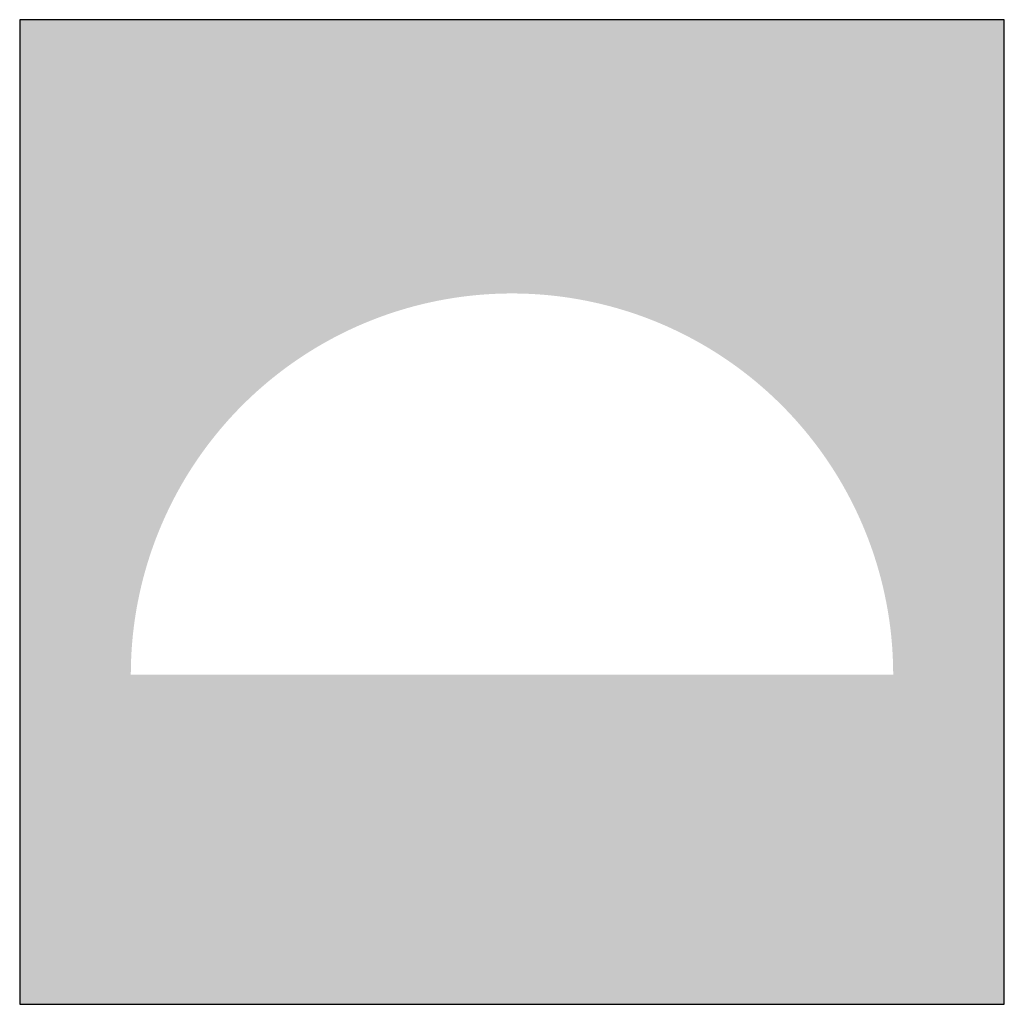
# Model space of a CAD drawing. Header units: metres. Extents: x -961 to -5, y -1637 to -5.
# Tile 17 of 20: x -5.55774 to -5.55162, y -5.05197 to -5.04584. Entities that reach past the tile are written whole.
import ezdxf

# ---------------------------------------------------------------- set-up
doc = ezdxf.new("R2010")
doc.units = ezdxf.units.M
doc.linetypes.add('AUSGEZOGEN', pattern=[0])
doc.layers.add('XR$1$STANDARD', color=7, linetype='Continuous', lineweight=25)

msp = doc.modelspace()

# ---------------------------------------------------------------- hatches: boundary and pattern name
at = {"layer": 'XR$1$STANDARD', "linetype": 'AUSGEZOGEN', "lineweight": 25}
h = msp.add_hatch(color=7, dxfattribs=at)
h.paths.add_polyline_path([(-5.5516163, -5.0458411), (-5.5577413, -5.0458411), (-5.5577413, -5.0519661), (-5.5516163, -5.0519661)])
h.paths.add_polyline_path([(-5.5518788, -5.0517036), (-5.5574788, -5.0517036), (-5.5574788, -5.0461036), (-5.5518788, -5.0461036)], flags=16)
h = msp.add_hatch(color=1, dxfattribs=at)
h.paths.add_polyline_path([(-5.5574788, -5.0517036), (-5.5518788, -5.0517036), (-5.5518788, -5.0461036), (-5.5574788, -5.0461036)])
h.paths.add_polyline_path([(-5.5523075, -5.0499154), (-5.5570501, -5.0499154), (-5.5570497, -5.049874), (-5.5570486, -5.0498327), (-5.5570468, -5.0497913), (-5.5570443, -5.04975), (-5.5570411, -5.0497087), (-5.5570371, -5.0496675), (-5.5570324, -5.0496264), (-5.557027, -5.0495854), (-5.5570209, -5.0495445), (-5.5570141, -5.0495036), (-5.5570065, -5.0494629), (-5.5569983, -5.0494224), (-5.5569893, -5.049382), (-5.5569796, -5.0493417), (-5.5569693, -5.0493017), (-5.5569582, -5.0492618), (-5.5569465, -5.0492221), (-5.556934, -5.0491826), (-5.5569209, -5.0491434), (-5.5569071, -5.0491044), (-5.5568926, -5.0490656), (-5.5568774, -5.0490271), (-5.5568616, -5.0489889), (-5.5568451, -5.0489509), (-5.5568279, -5.0489133), (-5.5568101, -5.0488759), (-5.5567916, -5.0488389), (-5.5567725, -5.0488022), (-5.5567528, -5.0487658), (-5.5567324, -5.0487298), (-5.5567114, -5.0486941), (-5.5566898, -5.0486588), (-5.5566675, -5.0486239), (-5.5566447, -5.0485894), (-5.5566212, -5.0485553), (-5.5565972, -5.0485216), (-5.5565726, -5.0484883), (-5.5565474, -5.0484555), (-5.5565216, -5.0484231), (-5.5564953, -5.0483912), (-5.5564684, -5.0483597), (-5.556441, -5.0483287), (-5.556413, -5.0482982), (-5.5563846, -5.0482682), (-5.5563556, -5.0482387), (-5.556326, -5.0482097), (-5.556296, -5.0481812), (-5.5562655, -5.0481532), (-5.5562345, -5.0481258), (-5.556203, -5.0480989), (-5.5561711, -5.0480726), (-5.5561387, -5.0480468), (-5.5561059, -5.0480216), (-5.5560726, -5.047997), (-5.5560389, -5.047973), (-5.5560048, -5.0479495), (-5.5559703, -5.0479267), (-5.5559354, -5.0479045), (-5.5559001, -5.0478828), (-5.5558644, -5.0478618), (-5.5558284, -5.0478415), (-5.5557921, -5.0478217), (-5.5557553, -5.0478026), (-5.5557183, -5.0477841), (-5.555681, -5.0477663), (-5.5556433, -5.0477491), (-5.5556053, -5.0477326), (-5.5555671, -5.0477168), (-5.5555286, -5.0477016), (-5.5554898, -5.0476871), (-5.5554508, -5.0476733), (-5.5554116, -5.0476602), (-5.5553721, -5.0476478), (-5.5553324, -5.047636), (-5.5552925, -5.0476249), (-5.5552525, -5.0476146), (-5.5552122, -5.0476049), (-5.5551718, -5.047596), (-5.5551313, -5.0475877), (-5.5550906, -5.0475802), (-5.5550498, -5.0475733), (-5.5550088, -5.0475672), (-5.5549678, -5.0475618), (-5.5549267, -5.0475571), (-5.5548855, -5.0475532), (-5.5548442, -5.0475499), (-5.5548029, -5.0475474), (-5.5547616, -5.0475456), (-5.5547202, -5.0475445), (-5.5546788, -5.0475441), (-5.5546374, -5.0475445), (-5.5545961, -5.0475456), (-5.5545547, -5.0475474), (-5.5545134, -5.0475499), (-5.5544721, -5.0475532), (-5.5544309, -5.0475571), (-5.5543898, -5.0475618), (-5.5543488, -5.0475672), (-5.5543079, -5.0475733), (-5.554267, -5.0475802), (-5.5542264, -5.0475877), (-5.5541858, -5.047596), (-5.5541454, -5.0476049), (-5.5541052, -5.0476146), (-5.5540651, -5.0476249), (-5.5540252, -5.047636), (-5.5539855, -5.0476478), (-5.5539461, -5.0476602), (-5.5539068, -5.0476733), (-5.5538678, -5.0476871), (-5.553829, -5.0477016), (-5.5537905, -5.0477168), (-5.5537523, -5.0477326), (-5.5537143, -5.0477491), (-5.5536767, -5.0477663), (-5.5536393, -5.0477841), (-5.5536023, -5.0478026), (-5.5535656, -5.0478217), (-5.5535292, -5.0478415), (-5.5534932, -5.0478618), (-5.5534575, -5.0478828), (-5.5534222, -5.0479045), (-5.5533873, -5.0479267), (-5.5533528, -5.0479495), (-5.5533187, -5.047973), (-5.553285, -5.047997), (-5.5532518, -5.0480216), (-5.5532189, -5.0480468), (-5.5531865, -5.0480726), (-5.5531546, -5.0480989), (-5.5531231, -5.0481258), (-5.5530921, -5.0481532), (-5.5530616, -5.0481812), (-5.5530316, -5.0482097), (-5.5530021, -5.0482387), (-5.5529731, -5.0482682), (-5.5529446, -5.0482982), (-5.5529166, -5.0483287), (-5.5528892, -5.0483597), (-5.5528623, -5.0483912), (-5.552836, -5.0484231), (-5.5528102, -5.0484555), (-5.552785, -5.0484883), (-5.5527604, -5.0485216), (-5.5527364, -5.0485553), (-5.5527129, -5.0485894), (-5.5526901, -5.0486239), (-5.5526679, -5.0486588), (-5.5526462, -5.0486941), (-5.5526252, -5.0487298), (-5.5526049, -5.0487658), (-5.5525851, -5.0488022), (-5.552566, -5.0488389), (-5.5525475, -5.0488759), (-5.5525297, -5.0489133), (-5.5525126, -5.0489509), (-5.5524961, -5.0489889), (-5.5524802, -5.0490271), (-5.552465, -5.0490656), (-5.5524506, -5.0491044), (-5.5524367, -5.0491434), (-5.5524236, -5.0491826), (-5.5524112, -5.0492221), (-5.5523994, -5.0492618), (-5.5523883, -5.0493017), (-5.552378, -5.0493417), (-5.5523683, -5.049382), (-5.5523594, -5.0494224), (-5.5523511, -5.0494629), (-5.5523436, -5.0495036), (-5.5523367, -5.0495445), (-5.5523306, -5.0495854), (-5.5523252, -5.0496264), (-5.5523205, -5.0496675), (-5.5523166, -5.0497087), (-5.5523133, -5.04975), (-5.5523108, -5.0497913), (-5.552309, -5.0498327), (-5.5523079, -5.049874)], flags=16)

# ---------------------------------------------------------------- linework, layer by layer
at = {"layer": 'XR$1$STANDARD', "color": 3, "linetype": 'AUSGEZOGEN', "lineweight": 25}
for p, q in [((-5.5516163, -5.0458411), (-5.5577413, -5.0458411)), ((-5.5516163, -5.0458411), (-5.5577413, -5.0458411)), ((-5.5577413, -5.0458411), (-5.5577413, -5.0519661)), ((-5.5516163, -5.0519661), (-5.5516163, -5.0458411)), ((-5.5516163, -5.0519661), (-5.5516163, -5.0458411)), ((-5.5577413, -5.0514302), (-5.5577413, -5.0519661)), ((-5.5577413, -5.0519661), (-5.5516163, -5.0519661)), ((-5.5577413, -5.0519661), (-5.5572054, -5.0519661))]:
    msp.add_line(p, q, dxfattribs=at)

doc.saveas('drawing.dxf')
